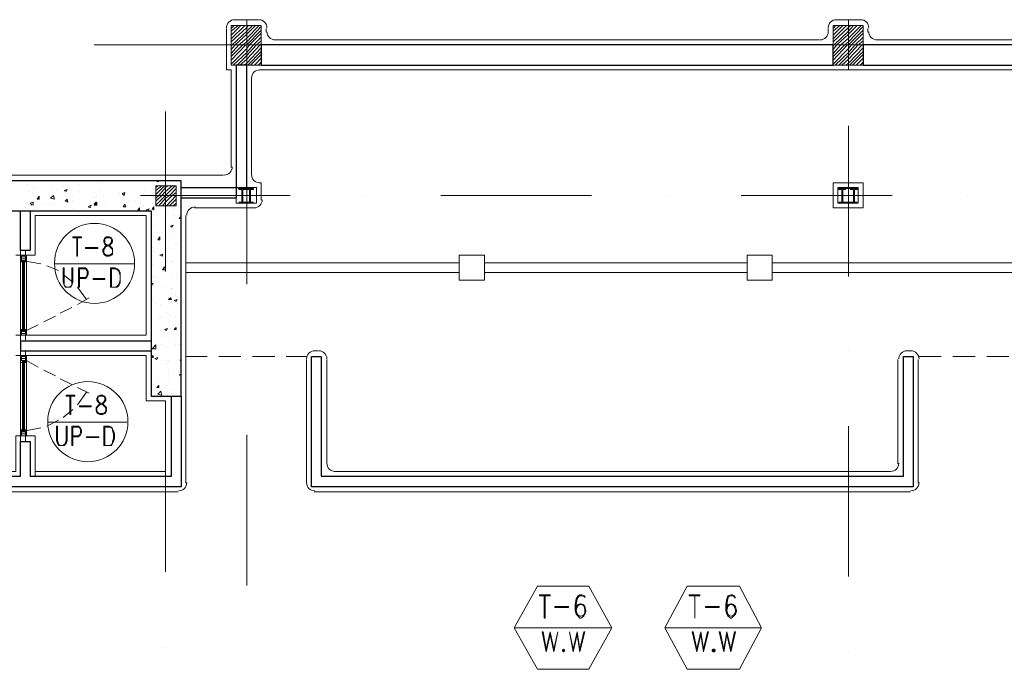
# Model space of a CAD drawing. Header units: metres. Extents: x 5.7 to 89.8, y 4 to 63.5.
# Tile 12 of 25: x 41.9 to 51.7, y 24.3 to 30.7. Entities that reach past the tile are written whole.
import ezdxf

# ---------------------------------------------------------------- set-up
doc = ezdxf.new("R2010")
doc.units = ezdxf.units.M
doc.header["$MEASUREMENT"] = 0
for name, color, linetype in [('PDF3_ax', 7, 'Continuous'), ('PDF3_column', 7, 'Continuous'), ('PDF3_hatch-plan', 7, 'Continuous'), ('PDF3_khatchin', 7, 'Continuous'), ('PDF3_Layer5', 7, 'Continuous'), ('PDF3_shear wall', 7, 'Continuous'), ('PDF3_Sym Tip Win', 7, 'Continuous'), ('PDF3_wall', 7, 'Continuous'), ('PDF3_WIN', 7, 'Continuous')]:
    doc.layers.add(name, color=color, linetype=linetype)

msp = doc.modelspace()

# ---------------------------------------------------------------- linework, layer by layer
at = {"layer": 'PDF3_ax', "lineweight": 9}
for points in [[(42.602, 30.4988), (44.1045, 30.4988)], [(44.8557, 30.4988), (44.8557, 30.4988)], [(45.6069, 30.4988), (47.1094, 30.4988)], [(47.851, 30.4988), (47.851, 30.4988)], [(48.6022, 30.4988), (50.1047, 30.4988)], [(50.124, 30.441), (50.124, 30.441)], [(50.8559, 30.4988), (50.8559, 30.4988)], [(51.6072, 30.4988), (53.1096, 30.4988)], [(44.1237, 30.3543), (44.1237, 30.3543)], [(43.3147, 29.8342), (43.3147, 28.2355)], [(50.124, 29.6898), (50.124, 28.1873)], [(44.1237, 29.6031), (44.1237, 28.1103)], [(42.3131, 28.9963), (42.3131, 28.9963)], [(43.0643, 28.9963), (44.5571, 28.9963)], [(45.3084, 28.9963), (45.3084, 28.9963)], [(46.0596, 28.9963), (47.5621, 28.9963)], [(48.3133, 28.9963), (48.3133, 28.9963)], [(49.0549, 28.9963), (50.5574, 28.9963)], [(51.3086, 28.9963), (51.3086, 28.9963)], [(43.3147, 27.4842), (43.3147, 27.4842)], [(50.124, 27.4457), (50.124, 27.4457)], [(44.1237, 27.359), (44.1237, 27.359)], [(43.3147, 26.7426), (43.3147, 25.2402)], [(44.1237, 26.6078), (44.1237, 25.1053)], [(50.124, 26.6945), (50.124, 25.192)], [(43.3147, 24.4889), (43.3147, 24.4889)], [(44.1237, 24.3541), (44.1237, 24.3541)], [(50.124, 24.4408), (50.124, 24.4408)]]:
    msp.add_lwpolyline(points, dxfattribs=at)
at = {"layer": 'PDF3_column', "lineweight": 18}
for points in [[(44.1237, 30.7492), (44.1237, 30.2484)], [(50.124, 30.7492), (50.124, 30.2484)], [(43.9696, 30.6625), (43.9985, 30.6914)], [(43.9696, 30.6336), (44.0371, 30.6914)], [(43.9696, 30.5951), (44.066, 30.6914)], [(43.9696, 30.5566), (44.1045, 30.6914)], [(43.9696, 30.5277), (44.1237, 30.6722), (44.143, 30.6914)], [(43.9696, 30.4892), (43.9793, 30.4988), (44.1237, 30.6336), (44.1815, 30.6914)], [(43.9696, 30.4506), (44.0082, 30.4988), (44.1237, 30.6047), (44.2104, 30.6914)], [(43.9696, 30.4121), (44.0467, 30.4988), (44.1237, 30.5662), (44.2489, 30.6914)], [(43.9696, 30.3832), (44.0852, 30.4988), (44.1237, 30.5277), (44.2682, 30.6818)], [(43.9696, 30.3447), (44.1141, 30.4988), (44.1237, 30.4988), (44.2682, 30.6433)], [(49.9699, 30.6625), (49.9988, 30.6914)], [(49.9699, 30.6336), (50.0373, 30.6914)], [(49.9699, 30.5951), (50.0662, 30.6914)], [(49.9699, 30.5566), (50.1047, 30.6914)], [(49.9699, 30.5277), (50.124, 30.6722), (50.1432, 30.6914)], [(49.9699, 30.4892), (49.9795, 30.4988), (50.124, 30.6336), (50.1721, 30.6914)], [(49.9699, 30.4506), (50.0084, 30.4988), (50.124, 30.6047), (50.2107, 30.6914)], [(49.9699, 30.4121), (50.0469, 30.4988), (50.124, 30.5662), (50.2492, 30.6914)], [(49.9699, 30.3832), (50.0855, 30.4988), (50.124, 30.5277), (50.2684, 30.6818)], [(49.9699, 30.3447), (50.1143, 30.4988), (50.124, 30.4988), (50.2684, 30.6433)], [(43.9696, 30.3062), (44.1237, 30.4603), (44.1526, 30.4988), (44.2682, 30.6144)], [(43.9889, 30.2965), (44.1237, 30.4218), (44.1912, 30.4988), (44.2682, 30.5758)], [(44.0274, 30.2965), (44.1237, 30.3929), (44.22, 30.4988), (44.2682, 30.5373)], [(49.9699, 30.3062), (50.124, 30.4603), (50.1529, 30.4988), (50.2684, 30.6144)], [(49.9891, 30.2965), (50.124, 30.4218), (50.1914, 30.4988), (50.2684, 30.5758)], [(50.0277, 30.2965), (50.124, 30.3929), (50.2203, 30.4988), (50.2684, 30.5373)], [(44.3164, 30.4988), (43.9215, 30.4988)], [(44.0563, 30.2965), (44.1237, 30.3543), (44.2586, 30.4988), (44.2682, 30.5084)], [(44.0948, 30.2965), (44.1237, 30.3158), (44.2682, 30.4699)], [(50.3166, 30.4988), (49.9217, 30.4988)], [(50.0566, 30.2965), (50.124, 30.3543), (50.2588, 30.4988), (50.2684, 30.5084)], [(50.0951, 30.2965), (50.124, 30.3158), (50.2684, 30.4699)], [(44.1334, 30.2965), (44.2682, 30.4314)], [(44.1623, 30.2965), (44.2682, 30.4025)], [(44.2008, 30.2965), (44.2682, 30.364)], [(50.1336, 30.2965), (50.2684, 30.4314)], [(50.1625, 30.2965), (50.2684, 30.4025)], [(50.201, 30.2965), (50.2684, 30.364)], [(44.2393, 30.2965), (44.2682, 30.3254)], [(50.2395, 30.2965), (50.2684, 30.3254)], [(43.2184, 29.0734), (43.2377, 29.0926)], [(43.2184, 29.0445), (43.2762, 29.0926)], [(43.2184, 29.006), (43.3051, 29.0926)], [(43.2184, 28.9674), (43.2473, 28.9963), (43.3147, 29.0734), (43.3436, 29.0926)], [(43.2184, 28.9385), (43.2762, 28.9963), (43.3147, 29.0349), (43.3821, 29.0926)], [(43.2184, 28.9), (43.3147, 28.9963), (43.411, 29.0926)], [(43.2473, 28.8904), (43.3147, 28.9674), (43.3532, 28.9963), (43.4207, 29.0638)], [(43.3147, 29.1408), (43.3147, 28.8422)], [(43.4688, 28.9963), (43.1702, 28.9963)], [(43.2858, 28.8904), (43.3147, 28.9289), (43.3821, 28.9963), (43.4207, 29.0252)], [(43.3147, 28.9963), (43.3147, 28.9963)], [(43.3243, 28.8904), (43.4207, 28.9963)], [(43.3532, 28.8904), (43.4207, 28.9578)], [(43.3918, 28.8904), (43.4207, 28.9193)]]:
    msp.add_lwpolyline(points, dxfattribs=at)
for points in [[(43.9696, 30.2965), (44.2682, 30.2965), (44.2682, 30.6914), (43.9696, 30.6914)], [(49.9699, 30.2965), (50.2684, 30.2965), (50.2684, 30.6914), (49.9699, 30.6914)], [(43.4207, 28.8904), (43.2184, 28.8904), (43.2184, 29.0926), (43.4207, 29.0926)], [(44.0178, 29.0734), (44.22, 29.0734), (44.22, 28.9193), (44.0178, 28.9193)], [(44.0756, 28.9289), (44.0467, 28.9289), (44.1237, 28.9289), (44.0852, 28.9289), (44.0852, 29.0541), (44.1237, 29.0541), (44.1237, 29.0638), (44.0467, 29.0638), (44.0467, 29.0541), (44.0756, 29.0541)], [(44.1526, 28.9289), (44.1237, 28.9289), (44.1912, 28.9289), (44.1623, 28.9289), (44.1623, 29.0541), (44.1912, 29.0541), (44.1912, 29.0638), (44.1237, 29.0638), (44.1237, 29.0541), (44.1526, 29.0541)], [(50.018, 29.0734), (50.2203, 29.0734), (50.2203, 28.9193), (50.018, 28.9193)], [(50.0566, 28.9289), (50.0277, 28.9289), (50.0951, 28.9289), (50.0662, 28.9289), (50.0662, 29.0541), (50.0951, 29.0541), (50.0951, 29.0638), (50.0277, 29.0638), (50.0277, 29.0541), (50.0566, 29.0541)], [(50.1721, 29.0638), (50.0662, 29.0638), (50.0662, 29.0734), (50.1721, 29.0734)], [(50.1721, 28.9289), (50.1432, 28.9289), (50.2107, 28.9289), (50.1818, 28.9289), (50.1818, 29.0541), (50.2107, 29.0541), (50.2107, 29.0638), (50.1432, 29.0638), (50.1432, 29.0541), (50.1721, 29.0541)], [(50.1721, 28.9193), (50.0662, 28.9193), (50.0662, 28.9289), (50.1721, 28.9289)]]:
    msp.add_lwpolyline(points, close=True, dxfattribs=at)
at = {"layer": 'PDF3_hatch-plan', "lineweight": 18}
for points in [[(41.9375, 29.1023), (41.9375, 29.1023)], [(41.9856, 29.0734), (41.9856, 29.0734)], [(42.0241, 29.0638), (42.0241, 29.0638)], [(42.1879, 29.0926), (42.1879, 29.0926)], [(42.1975, 29.0638), (42.1975, 29.0638)], [(42.2938, 29.083), (42.2938, 29.083)], [(42.3998, 29.1312), (42.3998, 29.1312)], [(42.4479, 29.1023), (42.4479, 29.1023)], [(42.6983, 29.1312), (42.6983, 29.1312)], [(43.0065, 29.0734), (43.0065, 29.0734)], [(43.0836, 29.0638), (43.0836, 29.0638)], [(43.2088, 29.1023), (43.2088, 29.1023)], [(43.2473, 29.1408), (43.2377, 29.1312), (43.2184, 29.1408), (43.228, 29.1408)], [(41.9471, 29.0349), (41.9471, 29.0349)], [(42.1879, 28.9674), (42.1879, 28.9674)], [(42.2457, 29.0541), (42.2457, 29.0541)], [(42.3901, 28.9963), (42.3901, 28.9963)], [(42.4575, 29.0445), (42.4575, 29.0445)], [(42.5924, 28.9771), (42.5924, 28.9771)], [(42.602, 29.0252), (42.602, 29.0252)], [(42.6213, 28.9867), (42.6213, 28.9867)], [(42.6694, 29.0349), (42.6694, 29.0349)], [(42.6983, 28.9867), (42.6983, 28.9867)], [(42.7946, 29.0445), (42.7946, 29.0445)], [(42.8428, 29.006), (42.8428, 29.006)], [(42.8524, 29.0252), (42.8524, 29.0252)], [(42.8813, 29.0252), (42.8813, 29.0252)], [(43.0932, 29.0156), (43.0932, 29.0156)], [(43.1028, 29.0445), (43.1028, 29.0445)], [(43.1799, 28.9771), (43.1799, 28.9771)], [(43.1991, 29.0541), (43.1991, 29.0541)], [(43.2088, 28.9771), (43.2088, 28.9771)], [(41.9182, 28.8711), (41.9182, 28.8711)], [(41.9471, 28.8615), (41.9471, 28.8615)], [(41.9856, 28.9), (41.9663, 28.9193), (41.9952, 28.9289), (41.9952, 28.9)], [(41.9856, 28.9385), (41.9856, 28.9385)], [(42.0916, 28.9097), (42.0916, 28.9097)], [(42.159, 28.9097), (42.159, 28.9097)], [(42.1879, 28.9193), (42.1879, 28.9193)], [(42.342, 28.9385), (42.342, 28.9385)], [(42.3901, 28.9482), (42.3901, 28.9482)], [(42.3901, 28.8615), (42.3901, 28.8615)], [(42.4864, 28.8615), (42.4864, 28.8615)], [(42.5924, 28.8904), (42.5924, 28.8904)], [(42.7176, 28.9), (42.7176, 28.9)], [(42.7946, 28.9097), (42.7946, 28.9097)], [(42.9487, 28.9385), (42.9487, 28.9385)], [(42.9969, 28.8808), (42.9969, 28.8808)], [(43.0065, 28.9482), (43.0065, 28.9482)], [(43.0354, 28.8422), (43.0547, 28.8711), (43.0547, 28.8422)], [(43.0932, 28.9), (43.0932, 28.9)], [(43.1317, 28.8422), (43.1221, 28.8519), (43.151, 28.8615), (43.1414, 28.8422)], [(43.4014, 28.8615), (43.4014, 28.8615)], [(42.1686, 28.8519), (42.1686, 28.8519)], [(42.7368, 28.8519), (42.7368, 28.8519)], [(43.1991, 28.8422), (43.1991, 28.8422)], [(43.228, 28.8037), (43.228, 28.8037)], [(43.334, 28.8422), (43.334, 28.8422)], [(43.3918, 28.7941), (43.3918, 28.7941)], [(43.4496, 28.7941), (43.4496, 28.7941)], [(43.4688, 28.7652), (43.4496, 28.7652), (43.4688, 28.7844)], [(43.4688, 28.8326), (43.4688, 28.8422)], [(43.4688, 28.8326), (43.4688, 28.8326)], [(43.1991, 28.7074), (43.1991, 28.7074)], [(43.3147, 28.7556), (43.3147, 28.7556)], [(43.4014, 28.7363), (43.4014, 28.7363)], [(43.1895, 28.5726), (43.1895, 28.5726)], [(43.2858, 28.6303), (43.2858, 28.6303)], [(43.3243, 28.6015), (43.3243, 28.6015)], [(43.3629, 28.5918), (43.3629, 28.5918)], [(43.3918, 28.6496), (43.3918, 28.6496)], [(43.3918, 28.6015), (43.3918, 28.6015)], [(43.1799, 28.4762), (43.1799, 28.4762)], [(43.1799, 28.4762), (43.1799, 28.4762)], [(43.2858, 28.4859), (43.2858, 28.4859)], [(43.411, 28.5148), (43.411, 28.5148)], [(43.4303, 28.5148), (43.4303, 28.5148)], [(43.1895, 28.4377), (43.1895, 28.4377)], [(43.2858, 28.3896), (43.2858, 28.3896)], [(43.3918, 28.4666), (43.3918, 28.4666)], [(43.1799, 28.3318), (43.1799, 28.3318)], [(43.1799, 28.3029), (43.1799, 28.3029)], [(43.3243, 28.351), (43.3243, 28.351)], [(43.334, 28.3318), (43.334, 28.3318)], [(43.3725, 28.3318), (43.3725, 28.3318)], [(43.3821, 28.3318), (43.3821, 28.3318)], [(52.0695, 28.2258), (49.3631, 28.2258), (49.3631, 28.3221), (52.0695, 28.3221)], [(43.1799, 28.1777), (43.1799, 28.1777)], [(43.2088, 28.1873), (43.2088, 28.1873)], [(43.2184, 28.1969), (43.2184, 28.1969)], [(43.3821, 28.1969), (43.3821, 28.1969)], [(43.4207, 28.1777), (43.4207, 28.1777)], [(43.3147, 28.091), (43.3147, 28.091)], [(43.1702, 28.0428), (43.1702, 28.0428)], [(43.3725, 28.0717), (43.3725, 28.0717)], [(43.3725, 28.0621), (43.3725, 28.0621)], [(43.411, 28.0043), (43.411, 28.0043)], [(43.1799, 27.9658), (43.1799, 27.9658)], [(43.2184, 27.9273), (43.2184, 27.9273)], [(43.2666, 27.908), (43.2666, 27.908)], [(43.3436, 27.9754), (43.3436, 27.9754)], [(43.3629, 27.9273), (43.3629, 27.9273)], [(43.3725, 27.9369), (43.3725, 27.9369)], [(43.4303, 27.9176), (43.4303, 27.9176)], [(43.334, 27.831), (43.334, 27.831)], [(43.3629, 27.8021), (43.3629, 27.8021)], [(43.411, 27.7828), (43.411, 27.7828)], [(43.2569, 27.7635), (43.2569, 27.7635)], [(43.2666, 27.7732), (43.2666, 27.7732)], [(43.3051, 27.6287), (43.3051, 27.6287)], [(43.3147, 27.5902), (43.3147, 27.5902)], [(43.3629, 27.6672), (43.3629, 27.6672)], [(43.1895, 27.5613), (43.1895, 27.5613)], [(43.2666, 27.5131), (43.2666, 27.5131)], [(43.3532, 27.5324), (43.3532, 27.5324)], [(43.4014, 27.5517), (43.4014, 27.5517)], [(43.411, 27.5035), (43.411, 27.5035)], [(43.4496, 27.5035), (43.4496, 27.5035)], [(43.1799, 27.465), (43.1799, 27.465)], [(43.1991, 27.4746), (43.1991, 27.4746)], [(43.3532, 27.3976), (43.3532, 27.3976)], [(43.3243, 27.3494), (43.3243, 27.3494)], [(43.334, 27.3205), (43.334, 27.3205)], [(43.3436, 27.3494), (43.3436, 27.3494)], [(43.4496, 27.359), (43.4496, 27.359)], [(43.4688, 27.3494), (43.4592, 27.3494), (43.4688, 27.3687)], [(43.3436, 27.2627), (43.3436, 27.2627)], [(43.3436, 27.2049), (43.3436, 27.2049)], [(43.4688, 27.2049), (43.4688, 27.1953), (43.4496, 27.2049), (43.4688, 27.2146)], [(43.2473, 27.1857), (43.2473, 27.1857)], [(43.2473, 27.1471), (43.2473, 27.1471)], [(43.3243, 27.099), (43.3243, 27.099)], [(43.3436, 27.1375), (43.3436, 27.1375)], [(43.4592, 27.1375), (43.4592, 27.1375)], [(43.2377, 27.0412), (43.2377, 27.0412)], [(43.3147, 27.0797), (43.3147, 27.0797)], [(43.334, 27.0027), (43.334, 27.0027)], [(43.3918, 27.0605), (43.3918, 27.0605)]]:
    msp.add_lwpolyline(points, dxfattribs=at)
for points in [[(42.053, 28.9867), (42.053, 28.9578), (42.0338, 28.9578)], [(42.2071, 28.9578), (42.1686, 28.9674), (42.1975, 28.9963)], [(42.3323, 29.0541), (42.3227, 29.0349), (42.3034, 29.0445)], [(42.9102, 29.0252), (42.9006, 28.9963), (42.8813, 29.0156)], [(42.3323, 28.9578), (42.342, 28.9289), (42.3131, 28.9385)], [(42.5731, 28.9), (42.5635, 28.8711), (42.5442, 28.8808)], [(42.6213, 28.9289), (42.6309, 28.9097), (42.602, 28.9097)], [(42.6309, 28.9), (42.602, 28.9), (42.6309, 28.9289)], [(42.9102, 28.9097), (42.9198, 28.8808), (42.8909, 28.8808)], [(43.1991, 28.8808), (43.1991, 28.8519), (43.1799, 28.8615)], [(43.3918, 28.6978), (43.3821, 28.6785), (43.3629, 28.6881)], [(43.2569, 28.5822), (43.2569, 28.5533), (43.2377, 28.5533)], [(43.2858, 28.4088), (43.2858, 28.3896), (43.2569, 28.3992)], [(46.2426, 28.1488), (46.493, 28.1488), (46.493, 28.3992), (46.2426, 28.3992)], [(49.1127, 28.1488), (49.3631, 28.1488), (49.3631, 28.3992), (49.1127, 28.3992)], [(43.3051, 28.2836), (43.3147, 28.2547), (43.2858, 28.2547)], [(46.2426, 28.3221), (46.2426, 28.2258), (43.517, 28.2258), (43.517, 28.3221)], [(49.1127, 28.3221), (49.1127, 28.2258), (46.493, 28.2258), (46.493, 28.3221)], [(43.1895, 28.1199), (43.1799, 28.1006), (43.1702, 28.1103)], [(43.3629, 27.9754), (43.3725, 27.9562), (43.3436, 27.9562)], [(43.4303, 27.9562), (43.4207, 27.9369), (43.4014, 27.9465)], [(43.334, 27.6672), (43.3243, 27.648), (43.3051, 27.6576)], [(43.4207, 27.6769), (43.4207, 27.6576), (43.4014, 27.6576)], [(43.2184, 27.465), (43.1799, 27.465), (43.2184, 27.5035)], [(43.1895, 27.3976), (43.1895, 27.3783), (43.1702, 27.3783)], [(43.2377, 27.3783), (43.228, 27.359), (43.2088, 27.3687)], [(43.2473, 27.099), (43.2473, 27.0797), (43.228, 27.0797)], [(43.2762, 27.0027), (43.2377, 27.0123), (43.2666, 27.0412)]]:
    msp.add_lwpolyline(points, close=True, dxfattribs=at)
at = {"layer": 'PDF3_khatchin', "lineweight": 18}
for points in [[(41.9182, 28.3414), (42.0723, 28.3125)], [(42.1301, 28.2933), (42.2457, 28.2451)], [(42.2938, 28.2066), (42.3901, 28.1295)], [(42.4383, 28.0814), (42.525, 27.9562)], [(42.4383, 27.908), (42.5539, 27.9754)], [(42.1012, 27.7346), (42.2168, 27.7924)], [(42.2649, 27.8213), (42.3805, 27.8791)], [(41.9278, 27.648), (42.0434, 27.7058)], [(41.9278, 27.3494), (42.0434, 27.282)], [(43.7289, 27.3879), (43.517, 27.3879)], [(44.066, 27.3879), (43.8444, 27.3879)], [(44.403, 27.3879), (44.1815, 27.3879)], [(44.7209, 27.3879), (44.5186, 27.3879)], [(51.0486, 27.3879), (50.8174, 27.3879)], [(51.3857, 27.3879), (51.1641, 27.3879)], [(51.7228, 27.3879), (51.5012, 27.3879)], [(42.1012, 27.2531), (42.2168, 27.1953)], [(42.2649, 27.1664), (42.3805, 27.1086)], [(42.4383, 27.0797), (42.5539, 27.0219)], [(42.4383, 26.9064), (42.525, 27.0316)], [(42.2938, 26.7812), (42.3901, 26.8582)], [(42.1301, 26.6945), (42.2457, 26.7523)], [(41.9182, 26.6463), (42.0723, 26.6752)]]:
    msp.add_lwpolyline(points, dxfattribs=at)
at = {"layer": 'PDF3_Layer5', "lineweight": 13}
for points in [[(43.9985, 30.7492), (44.2393, 30.7492)], [(49.9988, 30.7492), (50.2395, 30.7492)], [(43.9215, 30.6625), (43.9215, 30.2484), (43.9696, 30.2484), (43.9696, 29.2756)], [(44.3164, 30.624), (44.3164, 30.6625)], [(49.9217, 30.624), (49.9217, 30.6625)], [(50.3166, 30.624), (50.3166, 30.6625)], [(44.403, 30.547), (49.835, 30.547)], [(50.4033, 30.547), (52.1851, 30.547)], [(44.2489, 30.2484), (51.9924, 30.2484)], [(44.1719, 30.1617), (44.1719, 29.1986)], [(43.8926, 29.1986), (41.4752, 29.1986)], [(44.2489, 29.1215), (44.2682, 29.1215), (44.2682, 28.9482)], [(43.6037, 28.8711), (44.1912, 28.8711)], [(41.8219, 28.3992), (42.0145, 28.3992), (42.0145, 28.7941), (43.1221, 28.7941), (43.1221, 27.5998), (41.8219, 27.5998)], [(43.517, 26.1262), (43.517, 28.7941)], [(41.8219, 27.3976), (43.1221, 27.3976), (43.1221, 26.9449), (43.3147, 26.9449), (43.3147, 26.2418), (42.0145, 26.2418)], [(44.8364, 27.4457), (44.7979, 27.4457)], [(50.7404, 27.4457), (50.7018, 27.4457)], [(44.7209, 27.359), (44.7209, 26.1262)], [(44.9231, 27.359), (44.9231, 26.3189)], [(50.6152, 27.359), (50.6152, 26.3189)], [(50.8174, 27.359), (50.8174, 26.1262)], [(43.4399, 26.0396), (41.2729, 26.0396), (41.2729, 26.2418), (41.8219, 26.2418), (41.8219, 26.5982), (42.0145, 26.5982), (42.0145, 26.1937)], [(50.5381, 26.2418), (45.0002, 26.2418)], [(50.7404, 26.0396), (44.7979, 26.0396)]]:
    msp.add_lwpolyline(points, dxfattribs=at)
msp.add_lwpolyline([(50.2684, 29.1215), (49.9699, 29.1215), (49.9699, 28.8711), (50.2684, 28.8711)], close=True, dxfattribs=at)
msp.add_lwpolyline([(50.2684, 29.1215), (49.9699, 29.1215), (49.9699, 28.8711), (50.2684, 28.8711)], close=True, dxfattribs=at)
for centre, start, end in [((44.0033, 30.6673), 90, 180), ((44.2441, 30.6673), 0.00546, 90), ((50.0036, 30.6673), 90, 180), ((50.2444, 30.6673), 0.00546, 90), ((44.4079, 30.6288), 180, 270), ((49.8399, 30.6288), 270, 360), ((50.4081, 30.6288), 180, 270), ((44.2538, 30.1665), 90, 180), ((43.8974, 29.2805), 270, 360), ((44.2538, 29.2034), 180, 270), ((43.6085, 28.7989), 90, 180), ((44.196, 28.953), 270, 360), ((44.8027, 27.3638), 90, 180), ((44.8413, 27.3638), 0.00546, 90), ((50.7067, 27.3638), 90, 180), ((50.7452, 27.3638), 0.00546, 90), ((45.005, 26.3237), 180, 270), ((50.5429, 26.3237), 270, 360), ((43.4447, 26.1311), 270, 360), ((44.8027, 26.1311), 180, 270), ((50.7452, 26.1311), 270, 360)]:
    msp.add_arc(centre, 0.0819, start, end, dxfattribs=at)
at = {"layer": 'PDF3_shear wall', "lineweight": 30}
msp.add_lwpolyline([(43.4688, 29.1408), (41.4463, 29.1408), (41.4463, 28.8422), (43.1702, 28.8422), (43.1702, 26.993), (43.4688, 26.993)], close=True, dxfattribs=at)
at = {"layer": 'PDF3_Sym Tip Win', "lineweight": 18}
for points in [[(42.4768, 28.5726), (42.3901, 28.5726), (42.3901, 28.5822), (42.4768, 28.5822)], [(42.7272, 28.5822), (42.708, 28.5726), (42.6983, 28.5533), (42.6983, 28.534), (42.708, 28.5148), (42.708, 28.5051), (42.7272, 28.4955), (42.7561, 28.4859), (42.7657, 28.4762), (42.7754, 28.4666), (42.785, 28.457), (42.785, 28.4281), (42.7754, 28.4088), (42.7561, 28.3992), (42.7272, 28.3992), (42.708, 28.4088), (42.6983, 28.4281), (42.6983, 28.457), (42.708, 28.4666), (42.708, 28.4762), (42.7272, 28.4859), (42.7561, 28.4955), (42.7657, 28.5051), (42.7754, 28.5148), (42.785, 28.534), (42.785, 28.5533), (42.7754, 28.5726), (42.7561, 28.5822)], [(42.6405, 28.4666), (42.5153, 28.4666), (42.5153, 28.4762), (42.6405, 28.4762)], [(42.3901, 28.274), (42.3805, 28.274), (42.3805, 28.1295), (42.3805, 28.1006), (42.3709, 28.091), (42.3516, 28.0814), (42.3323, 28.0814), (42.3131, 28.091), (42.3034, 28.1006), (42.3034, 28.1295), (42.3034, 28.274), (42.2938, 28.274), (42.2938, 28.1295), (42.3034, 28.1006), (42.3131, 28.0814), (42.3323, 28.0814), (42.3516, 28.0814), (42.3709, 28.0814), (42.3805, 28.1006), (42.3901, 28.1295)], [(42.7657, 28.0814), (42.8139, 28.0814), (42.8332, 28.0814), (42.8524, 28.1006), (42.8621, 28.1199), (42.8621, 28.1488), (42.8621, 28.1969), (42.8621, 28.2258), (42.8524, 28.2451), (42.8332, 28.2644), (42.8139, 28.274), (42.7657, 28.274)], [(42.7754, 28.0814), (42.8139, 28.0814), (42.8332, 28.091), (42.8428, 28.1006), (42.8524, 28.1199), (42.8621, 28.1488), (42.8621, 28.1969), (42.8524, 28.2258), (42.8428, 28.2451), (42.8332, 28.2547), (42.8139, 28.2644), (42.7754, 28.2644)], [(42.708, 28.1584), (42.5924, 28.1584), (42.5924, 28.168), (42.708, 28.168)], [(42.4094, 26.993), (42.3227, 26.993), (42.3227, 27.0027), (42.4094, 27.0027)], [(42.6598, 27.0027), (42.6405, 26.993), (42.6309, 26.9738), (42.6309, 26.9545), (42.6405, 26.9353), (42.6502, 26.9256), (42.6598, 26.916), (42.6887, 26.9064), (42.6983, 26.8967), (42.708, 26.8871), (42.7176, 26.8775), (42.7176, 26.8486), (42.708, 26.8293), (42.6887, 26.8197), (42.6598, 26.8197), (42.6405, 26.8293), (42.6309, 26.8486), (42.6309, 26.8775), (42.6405, 26.8871), (42.6502, 26.8967), (42.6598, 26.9064), (42.6887, 26.916), (42.6983, 26.9256), (42.708, 26.9353), (42.7176, 26.9545), (42.7176, 26.9738), (42.708, 26.993), (42.6887, 27.0027)], [(42.5731, 26.8871), (42.4575, 26.8871), (42.4575, 26.8967), (42.5731, 26.8967)], [(42.3323, 26.6945), (42.3227, 26.6945), (42.3227, 26.55), (42.3131, 26.5211), (42.3034, 26.5115), (42.2842, 26.5019), (42.2745, 26.5019), (42.2457, 26.5115), (42.2457, 26.5211), (42.236, 26.55), (42.236, 26.6945), (42.2264, 26.6945), (42.2264, 26.55), (42.236, 26.5211), (42.2457, 26.5019), (42.2745, 26.5019), (42.2842, 26.5019), (42.3034, 26.5019), (42.3227, 26.5211), (42.3323, 26.55)], [(42.6983, 26.5019), (42.7561, 26.5019), (42.7754, 26.5019), (42.785, 26.5211), (42.7946, 26.5404), (42.8043, 26.5693), (42.8043, 26.6174), (42.7946, 26.6463), (42.785, 26.6656), (42.7754, 26.6848), (42.7561, 26.6945), (42.6983, 26.6945)], [(42.708, 26.5019), (42.7561, 26.5019), (42.7754, 26.5115), (42.785, 26.5211), (42.785, 26.5404), (42.7946, 26.5693), (42.7946, 26.6174), (42.785, 26.6463), (42.785, 26.6656), (42.7754, 26.6752), (42.7561, 26.6848), (42.708, 26.6848)], [(42.6502, 26.5789), (42.525, 26.5789), (42.525, 26.5885), (42.6502, 26.5885)], [(47.5332, 24.2674), (47.7643, 24.6816), (47.5332, 25.0957), (47.0227, 25.0957), (46.7916, 24.6816), (47.0227, 24.2674)], [(49.0356, 24.2674), (49.2572, 24.6816), (49.0356, 25.0957), (48.5156, 25.0957), (48.294, 24.6816), (48.5156, 24.2674)], [(47.1479, 24.9994), (47.042, 24.9994), (47.042, 25.009), (47.1479, 25.009)], [(48.6408, 24.9994), (48.5348, 24.9994), (48.5348, 25.009), (48.6408, 25.009)], [(47.3309, 24.8838), (47.1961, 24.8838), (47.1961, 24.8934), (47.3309, 24.8934)], [(48.8334, 24.8838), (48.6986, 24.8838), (48.6986, 24.8934), (48.8334, 24.8934)], [(47.1865, 24.4408), (47.1479, 24.6141), (47.1094, 24.4408), (47.0709, 24.643), (47.0805, 24.643), (47.1094, 24.4697), (47.1479, 24.643), (47.1865, 24.4697), (47.225, 24.643)], [(47.4465, 24.4408), (47.4176, 24.6141), (47.3791, 24.4408), (47.3406, 24.643), (47.3791, 24.4697), (47.4176, 24.643), (47.4465, 24.4697), (47.485, 24.643), (47.4947, 24.643)], [(48.6793, 24.4408), (48.6504, 24.6141), (48.6119, 24.4408), (48.5637, 24.643), (48.5734, 24.643), (48.6119, 24.4697), (48.6504, 24.643), (48.6793, 24.4697), (48.7178, 24.643), (48.7275, 24.643)], [(48.949, 24.4408), (48.9104, 24.6141), (48.8816, 24.4408), (48.8334, 24.643), (48.843, 24.643), (48.8816, 24.4697), (48.9104, 24.643), (48.949, 24.4697), (48.9875, 24.643), (48.9971, 24.643)], [(47.2828, 24.4697), (47.2731, 24.46), (47.2731, 24.4504), (47.2828, 24.4408), (47.2924, 24.4504), (47.2924, 24.46)], [(48.7756, 24.4697), (48.766, 24.46), (48.766, 24.4504), (48.7756, 24.4408), (48.7852, 24.4408), (48.7949, 24.4504), (48.7949, 24.46), (48.7852, 24.4697)], [(48.7756, 24.46), (48.7756, 24.4504), (48.7852, 24.4504), (48.7852, 24.46)]]:
    msp.add_lwpolyline(points, close=True, dxfattribs=at)
for points in [[(42.4286, 28.5726), (42.4286, 28.3896), (42.4383, 28.3896), (42.4383, 28.5726)], [(42.708, 28.5726), (42.708, 28.5533), (42.708, 28.534), (42.708, 28.5148), (42.7272, 28.5051), (42.7561, 28.4955), (42.7657, 28.4859), (42.785, 28.4666), (42.785, 28.457), (42.785, 28.4281), (42.785, 28.4088), (42.7754, 28.3992), (42.7561, 28.3896), (42.7272, 28.3896), (42.708, 28.3992), (42.6983, 28.4088), (42.6887, 28.4281), (42.6887, 28.457), (42.6983, 28.4666), (42.708, 28.4859), (42.7272, 28.4955), (42.7561, 28.5051), (42.7657, 28.5148), (42.7754, 28.534), (42.7754, 28.5533), (42.7657, 28.5726)], [(42.7754, 28.5629), (42.7561, 28.5726), (42.7272, 28.5726), (42.708, 28.5629)], [(42.6983, 28.4185), (42.7176, 28.3992)], [(42.7561, 28.3992), (42.785, 28.4185)], [(42.9969, 28.3125), (42.2071, 28.3125)], [(42.4575, 28.168), (42.5153, 28.168), (42.525, 28.1777), (42.5346, 28.1873), (42.5442, 28.2066), (42.5442, 28.2355), (42.5346, 28.2547), (42.525, 28.2644), (42.5153, 28.274), (42.4479, 28.274), (42.4479, 28.0814), (42.4575, 28.0814), (42.4575, 28.2644), (42.5153, 28.2644), (42.525, 28.2547), (42.5346, 28.2355), (42.5346, 28.2066), (42.525, 28.1873), (42.5153, 28.1777), (42.4575, 28.1777)], [(42.3612, 26.993), (42.3612, 26.8101), (42.3709, 26.8101), (42.3709, 26.993)], [(42.6502, 26.993), (42.6405, 26.9738), (42.6405, 26.9545), (42.6502, 26.9353), (42.6598, 26.9256), (42.6887, 26.916), (42.6983, 26.9064), (42.7176, 26.8871), (42.7272, 26.8775), (42.7272, 26.8486), (42.7176, 26.8293), (42.708, 26.8197), (42.6887, 26.8101), (42.6598, 26.8101), (42.6405, 26.8197), (42.6309, 26.8293), (42.6213, 26.8486), (42.6213, 26.8775), (42.6309, 26.8871), (42.6502, 26.9064), (42.6598, 26.916), (42.6887, 26.9256), (42.6983, 26.9353), (42.708, 26.9545), (42.708, 26.9738), (42.6983, 26.993)], [(42.708, 26.9834), (42.6887, 26.993), (42.6598, 26.993), (42.6405, 26.9834)], [(42.6309, 26.8389), (42.6502, 26.8197)], [(42.6983, 26.8197), (42.7176, 26.8389)], [(42.9295, 26.733), (42.1397, 26.733)], [(42.3901, 26.5885), (42.4479, 26.5885), (42.4575, 26.5982), (42.4672, 26.6078), (42.4768, 26.6271), (42.4768, 26.656), (42.4672, 26.6752), (42.4575, 26.6848), (42.4479, 26.6945), (42.3805, 26.6945), (42.3805, 26.5019), (42.3901, 26.5019), (42.3901, 26.6848), (42.4479, 26.6848), (42.4575, 26.6752), (42.4672, 26.656), (42.4672, 26.6271), (42.4575, 26.6078), (42.4479, 26.5982), (42.3901, 26.5982)], [(47.0901, 24.9994), (47.0901, 24.7779), (47.0998, 24.7779), (47.0998, 24.9994)], [(47.485, 24.9994), (47.4947, 24.9801), (47.4947, 24.9994), (47.4658, 25.009), (47.4465, 25.009), (47.4272, 24.9994), (47.408, 24.9705), (47.3983, 24.9127), (47.3983, 24.8549), (47.408, 24.8164), (47.4272, 24.7971), (47.4465, 24.7779), (47.4561, 24.7779), (47.485, 24.7971), (47.4947, 24.8164), (47.5043, 24.8453), (47.5043, 24.8549), (47.4947, 24.8934), (47.485, 24.9127), (47.4561, 24.9223), (47.4465, 24.9223), (47.4272, 24.9127), (47.408, 24.8934)], [(47.4369, 24.9994), (47.4176, 24.9705), (47.408, 24.9127), (47.408, 24.8549), (47.4176, 24.8164), (47.4369, 24.7971)], [(47.4947, 24.9898), (47.4658, 24.9994), (47.4465, 24.9994), (47.4272, 24.9898)], [(48.5926, 24.9994), (48.5926, 24.7779), (48.5926, 24.9994)], [(48.9779, 24.9994), (48.9875, 24.9801), (48.9971, 24.9801), (48.9875, 24.9994), (48.9682, 25.009), (48.949, 25.009), (48.9201, 24.9994), (48.9104, 24.9705), (48.9008, 24.9127), (48.9008, 24.8549), (48.9104, 24.8164), (48.9201, 24.7971), (48.949, 24.7779), (48.9586, 24.7779), (48.9779, 24.7971), (48.9971, 24.8164), (49.0068, 24.8453), (49.0068, 24.8549), (48.9971, 24.8934), (48.9779, 24.9127), (48.9586, 24.9223), (48.949, 24.9223), (48.9201, 24.9127), (48.9104, 24.8934)], [(48.9297, 24.9994), (48.9201, 24.9705), (48.9104, 24.9127), (48.9104, 24.8549), (48.9201, 24.8164), (48.9393, 24.7971)], [(48.9875, 24.9898), (48.9682, 24.9994), (48.949, 24.9994), (48.9201, 24.9898)], [(47.4947, 24.8645), (47.485, 24.9031), (47.4561, 24.9127), (47.4465, 24.9127), (47.4272, 24.9031), (47.408, 24.8645)], [(47.4369, 24.9127), (47.4176, 24.8934), (47.408, 24.8549)], [(47.4658, 24.7971), (47.4947, 24.8164), (47.4947, 24.8453), (47.4947, 24.8549), (47.4947, 24.8934), (47.4658, 24.9127)], [(48.9971, 24.8645), (48.9779, 24.9031), (48.9586, 24.9127), (48.949, 24.9127), (48.9201, 24.9031), (48.9104, 24.8645)], [(48.9393, 24.9127), (48.9201, 24.8934), (48.9104, 24.8549)], [(48.9682, 24.7971), (48.9875, 24.8164), (48.9971, 24.8453), (48.9971, 24.8549), (48.9875, 24.8934), (48.9682, 24.9127)], [(47.408, 24.8357), (47.4272, 24.8068), (47.4465, 24.7971), (47.4561, 24.7971), (47.485, 24.8068), (47.4947, 24.8357)], [(48.5926, 24.7779), (48.5926, 24.7779)], [(48.9104, 24.8357), (48.9201, 24.8068), (48.949, 24.7971), (48.9586, 24.7971), (48.9779, 24.8068), (48.9971, 24.8357)], [(47.7643, 24.6816), (46.7916, 24.6816)], [(49.2572, 24.6816), (48.294, 24.6816)], [(47.2828, 24.46), (47.2828, 24.4504), (47.2828, 24.46)]]:
    msp.add_lwpolyline(points, dxfattribs=at)
for centre in [(42.6068, 28.3173), (42.5394, 26.7378)]:
    msp.add_circle(centre, 0.3997, dxfattribs=at)
at = {"layer": 'PDF3_wall', "lineweight": 30}
for points in [[(44.2682, 30.2965), (49.9699, 30.2965), (49.9699, 30.4988), (44.2682, 30.4988)], [(52.2236, 27.2916), (52.2236, 30.4988), (50.2684, 30.4988), (50.2684, 30.2965), (52.1176, 30.2965), (52.1176, 27.2916)], [(44.8653, 26.1937), (50.673, 26.1937), (50.673, 27.3879), (50.7693, 27.3879), (50.7693, 26.0877), (44.769, 26.0877), (44.769, 27.3879), (44.8653, 27.3879)]]:
    msp.add_lwpolyline(points, close=True, dxfattribs=at)
for points in [[(43.4688, 29.0734), (44.1237, 29.0734), (44.1237, 30.2965), (44.0178, 30.2965), (44.0178, 28.9674), (43.4688, 28.9674)], [(41.9663, 28.8422), (41.9663, 28.4474), (41.87, 28.4474), (41.87, 28.8422)], [(43.1702, 27.542), (41.87, 27.542), (41.87, 27.4457), (43.1702, 27.4457)], [(43.4688, 26.993), (43.4688, 26.0877), (41.3211, 26.0877), (41.3211, 26.1937), (41.87, 26.1937), (41.87, 26.5404), (41.9663, 26.5404), (41.9663, 26.1937), (43.3725, 26.1937), (43.3725, 26.993)]]:
    msp.add_lwpolyline(points, dxfattribs=at)
at = {"layer": 'PDF3_WIN', "lineweight": 18}
for points in [[(41.9182, 28.3992), (41.9182, 28.4474), (41.87, 28.4474), (41.87, 28.3992)], [(41.87, 28.3992), (41.9278, 28.3992), (41.9278, 28.3703), (41.87, 28.3703)], [(41.8893, 28.3318), (41.8893, 28.351), (41.87, 28.351), (41.9278, 28.351), (41.9278, 28.3703), (41.87, 28.3703), (41.87, 28.351), (41.87, 28.3318)], [(41.9182, 28.3703), (41.9182, 28.3896), (41.8797, 28.3896), (41.8797, 28.3703), (41.8797, 28.351), (41.9182, 28.351), (41.9182, 28.3703), (41.8797, 28.3703)], [(41.87, 28.3318), (41.8893, 28.3318), (41.8893, 28.3414), (41.87, 28.3414)], [(41.9086, 28.3318), (41.9278, 28.3318), (41.9278, 28.351), (41.9086, 28.351)], [(41.9182, 28.3318), (41.9086, 28.3318), (41.9086, 28.3414), (41.9182, 28.3414)], [(41.87, 27.648), (41.87, 27.6576), (41.8893, 27.6576), (41.8893, 27.648)], [(41.8893, 27.6576), (41.87, 27.6576), (41.87, 27.6383), (41.8893, 27.6383)], [(41.9182, 27.542), (41.9182, 27.5998), (41.87, 27.5998), (41.87, 27.542)], [(41.9182, 27.6191), (41.9182, 27.6383), (41.8797, 27.6383), (41.8797, 27.6191), (41.8797, 27.5998), (41.9182, 27.5998), (41.9182, 27.6191), (41.8797, 27.6191)], [(41.9182, 27.648), (41.9182, 27.6576), (41.9086, 27.6576), (41.9086, 27.648)], [(41.9086, 27.6576), (41.9278, 27.6576), (41.9278, 27.6383), (41.9086, 27.6383)], [(41.9182, 27.4457), (41.9182, 27.3976), (41.87, 27.3976), (41.87, 27.4457)], [(41.87, 27.3494), (41.87, 27.3301), (41.8893, 27.3301), (41.8893, 27.3494)], [(41.8893, 27.3301), (41.87, 27.3301), (41.87, 27.3494), (41.8893, 27.3494)], [(41.9182, 27.3687), (41.9182, 27.3494), (41.8797, 27.3494), (41.8797, 27.3687), (41.8797, 27.3879), (41.9182, 27.3879), (41.9182, 27.3687), (41.8797, 27.3687)], [(41.9182, 27.3494), (41.9182, 27.3301), (41.9086, 27.3301), (41.9086, 27.3494)], [(41.9086, 27.3301), (41.9278, 27.3301), (41.9278, 27.3494), (41.9086, 27.3494)], [(41.87, 26.656), (41.8893, 26.656), (41.8893, 26.6463), (41.87, 26.6463)], [(41.8893, 26.656), (41.8893, 26.6463), (41.87, 26.6463), (41.9278, 26.6463), (41.9278, 26.6174), (41.87, 26.6174), (41.87, 26.6463), (41.87, 26.656)], [(41.87, 26.5982), (41.9278, 26.5982), (41.9278, 26.6174), (41.87, 26.6174)], [(41.9182, 26.6174), (41.9182, 26.5982), (41.8797, 26.5982), (41.8797, 26.6174), (41.8797, 26.6367), (41.9182, 26.6367), (41.9182, 26.6174), (41.8797, 26.6174)], [(41.9182, 26.656), (41.9086, 26.656), (41.9086, 26.6463), (41.9182, 26.6463)], [(41.9086, 26.656), (41.9278, 26.656), (41.9278, 26.6463), (41.9086, 26.6463)], [(41.9182, 26.5982), (41.9182, 26.5404), (41.87, 26.5404), (41.87, 26.5982)]]:
    msp.add_lwpolyline(points, close=True, dxfattribs=at)
for points in [[(41.87, 28.3607), (41.87, 28.3992), (41.87, 28.3607)], [(41.9278, 28.3607), (41.9278, 28.3992), (41.9278, 28.3607)], [(41.87, 27.6576), (41.87, 28.3318)], [(41.8893, 27.6576), (41.8893, 28.3318)], [(41.8989, 28.351), (41.8989, 27.6383), (41.8989, 28.351), (41.8989, 27.6383)], [(41.9086, 27.6576), (41.9086, 28.3318)], [(41.9278, 27.6576), (41.9278, 28.3318)], [(41.9278, 27.648), (41.9278, 27.6383), (41.9278, 27.6191), (41.87, 27.6191), (41.87, 27.6383), (41.9182, 27.6383)], [(41.87, 27.6287), (41.87, 27.5998), (41.87, 27.6287)], [(41.9182, 27.6191), (41.87, 27.6191), (41.87, 27.5998), (41.9278, 27.5998), (41.9278, 27.6191)], [(41.9182, 27.6094), (41.9182, 27.6191), (41.9182, 27.6287)], [(41.9278, 27.5998), (41.9278, 27.6287)], [(41.87, 27.359), (41.87, 27.3976), (41.87, 27.359)], [(41.9182, 27.3687), (41.87, 27.3687), (41.87, 27.3976), (41.9278, 27.3976), (41.9278, 27.3687)], [(41.9278, 27.3976), (41.9278, 27.359)], [(41.9278, 27.3494), (41.9278, 27.3687), (41.87, 27.3687), (41.87, 27.3494), (41.9182, 27.3494)], [(41.87, 27.3301), (41.87, 26.656)], [(41.8893, 27.3301), (41.8893, 26.656)], [(41.8989, 26.6463), (41.8989, 27.3494), (41.8989, 26.6463), (41.8989, 27.3494)], [(41.9086, 27.3301), (41.9086, 26.656)], [(41.9182, 27.3783), (41.9182, 27.3687), (41.9182, 27.359)], [(41.9278, 27.3494), (41.9278, 27.3494)], [(41.9278, 27.3301), (41.9278, 26.656)], [(41.87, 26.6271), (41.87, 26.5982), (41.87, 26.6271)], [(41.9278, 26.6271), (41.9278, 26.5982), (41.9278, 26.6271)]]:
    msp.add_lwpolyline(points, dxfattribs=at)

doc.saveas('drawing.dxf')
